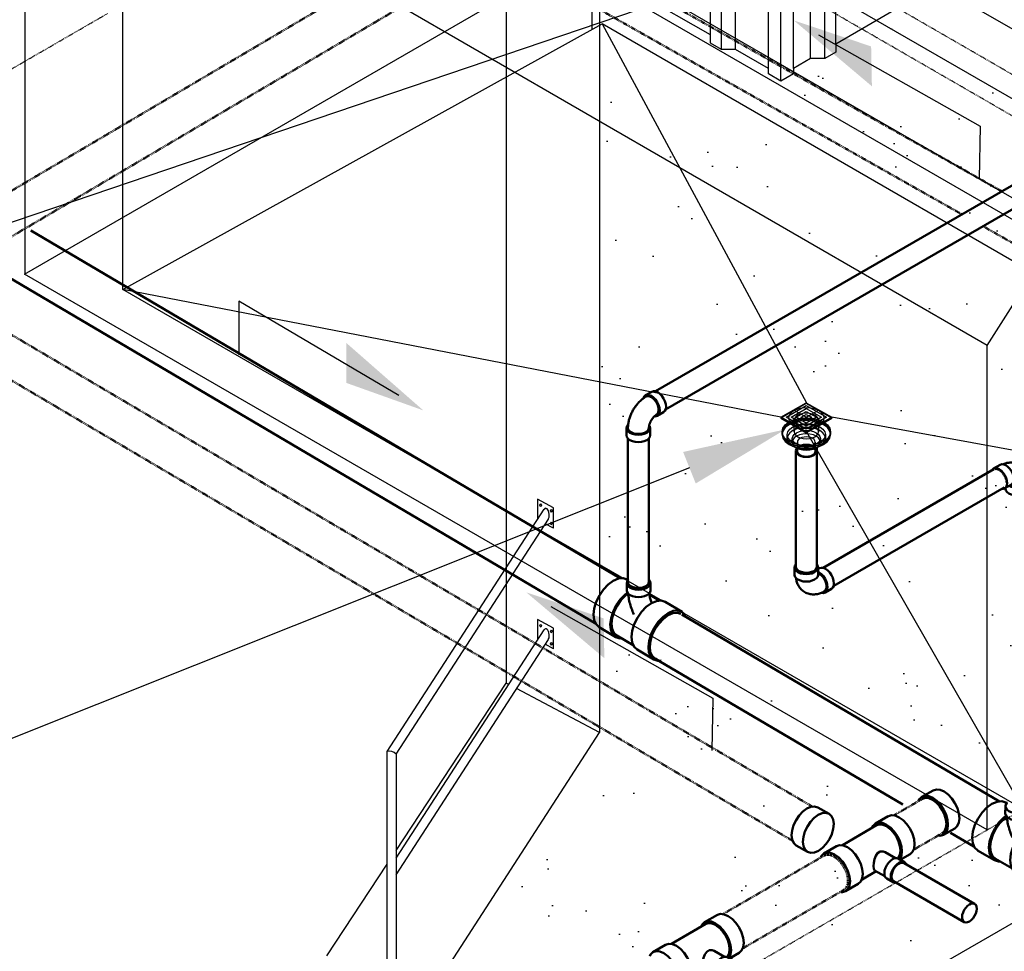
# Model space of a CAD drawing. Header units: inches. Extents: x -17970 to 20481, y 167 to 1796.
# Tile 13 of 29: x 1116 to 1281, y 743 to 899. Entities that reach past the tile are written whole.
import ezdxf
from ezdxf import colors
from ezdxf.entities.mleader import LeaderData, LeaderLine
from ezdxf.math import Vec2, Vec3

# ---------------------------------------------------------------- set-up
doc = ezdxf.new("R2010")
doc.units = ezdxf.units.IN
doc.header["$LTSCALE"] = 0.4
doc.header["$MEASUREMENT"] = 0
for name, pattern in [('Dash - 1_16_', [0.1875, 0.125, -0.0625]), ('Dot 1_32_', [0.03125, 0, -0.03125]), ('HIDDEN2', [0.1875, 0.125, -0.0625])]:
    doc.linetypes.add(name, pattern=pattern)
for name, color, linetype in [('G-ANNO-TTLB', 7, 'Continuous'), ('M-ANNO-HATCH', 8, 'Continuous'), ('M-DETL-LIGHT', 1, 'Continuous'), ('P-PIPE', 3, 'Continuous'), ('S-ANNO-DIMS', 1, 'Continuous')]:
    doc.layers.add(name, color=color, linetype=linetype)
doc.layers.add('M-SECT-PATT', color=9, linetype='Continuous', lineweight=18, true_color=0x808080)
doc.styles.add('Annotative', font='romans.shx', dxfattribs={"width": 0.8, "height": 0.125})

# ---------------------------------------------------------------- blocks, each defined once
blk = doc.blocks.new('Bend - PVC - Sch 40 - DWV_USACE - Standard-V17-DRAINAGE ISOMETRIC ALTERNATE - PLAN 1')
at = {"layer": 'P-PIPE', "color": 90, "lineweight": 50}
for p, q in [((823.52, 304.71), (822.46, 305.32)), ((820.48, 301.89), (821.54, 301.28)), ((822.72, 299.24), (822.72, 298.02)), ((826.68, 298.02), (826.68, 299.24))]:
    blk.add_line(p, q, dxfattribs=at)
for points in [[(820.48, 301.89, 0), (820.26, 302.1, 0), (820.12, 302.41, 0), (820.07, 302.8, 0), (820.12, 303.24, 0), (820.26, 303.71, 0), (820.48, 304.18, 0), (820.77, 304.6, 0), (821.11, 304.96, 0), (821.47, 305.22, 0)], [(821.47, 305.22, 0), (821.83, 305.38, 0), (822.17, 305.41, 0), (822.46, 305.32, 0)], [(823.52, 304.71, 0), (823.23, 304.8, 0), (822.89, 304.76, 0), (822.53, 304.61, 0)], [(822.53, 304.61, 0), (822.17, 304.34, 0), (821.83, 303.99, 0), (821.54, 303.56, 0), (821.32, 303.1, 0), (821.18, 302.63, 0), (821.13, 302.19, 0), (821.18, 301.79, 0), (821.32, 301.49, 0), (821.54, 301.28, 0)], [(822.53, 304.42, 0), (822.11, 304.09, 0), (821.74, 303.63, 0), (821.46, 303.09, 0), (821.31, 302.54, 0), (821.31, 302.04, 0), (821.46, 301.66, 0), (821.66, 301.48, 0)], [(823.41, 304.51, 0), (823.33, 304.55, 0), (822.95, 304.58, 0), (822.53, 304.42, 0)], [(823.41, 304.51, 0), (823.54, 304.43, 0), (823.68, 304.34, 0), (823.81, 304.25, 0), (823.94, 304.15, 0), (824.06, 304.05, 0), (824.19, 303.95, 0), (824.31, 303.84, 0), (824.42, 303.74, 0), (824.54, 303.62, 0), (824.65, 303.51, 0), (824.76, 303.39, 0), (824.87, 303.27, 0), (824.97, 303.14, 0), (825.07, 303.01, 0), (825.17, 302.88, 0), (825.26, 302.75, 0), (825.35, 302.62, 0), (825.44, 302.48, 0), (825.53, 302.34, 0), (825.61, 302.2, 0), (825.69, 302.06, 0), (825.76, 301.91, 0), (825.83, 301.77, 0), (825.9, 301.62, 0), (825.97, 301.47, 0), (826.03, 301.32, 0), (826.08, 301.17, 0), (826.14, 301.02, 0), (826.19, 300.86, 0), (826.23, 300.71, 0), (826.28, 300.55, 0), (826.31, 300.4, 0), (826.35, 300.24, 0), (826.37, 300.08, 0), (826.4, 299.92, 0), (826.42, 299.76, 0), (826.43, 299.61, 0), (826.44, 299.45, 0), (826.45, 299.28, 0), (826.45, 299.24, 0)], [(823.86, 304.24, 0), (823.74, 304.5, 0), (823.52, 304.71, 0)], [(821.66, 301.48, 0), (821.69, 301.46, 0), (821.73, 301.43, 0), (821.77, 301.4, 0), (821.81, 301.37, 0), (821.86, 301.34, 0), (821.9, 301.3, 0), (821.95, 301.26, 0), (822, 301.21, 0), (822.05, 301.16, 0), (822.1, 301.11, 0), (822.15, 301.06, 0), (822.2, 301, 0), (822.25, 300.94, 0), (822.29, 300.88, 0), (822.34, 300.82, 0), (822.39, 300.75, 0), (822.43, 300.68, 0), (822.48, 300.62, 0), (822.52, 300.55, 0), (822.56, 300.48, 0), (822.6, 300.4, 0), (822.64, 300.33, 0), (822.67, 300.26, 0), (822.71, 300.19, 0), (822.74, 300.11, 0), (822.77, 300.04, 0), (822.8, 299.97, 0), (822.82, 299.9, 0), (822.84, 299.83, 0), (822.87, 299.76, 0), (822.88, 299.69, 0), (822.9, 299.63, 0), (822.91, 299.56, 0), (822.92, 299.5, 0), (822.93, 299.45, 0), (822.94, 299.39, 0), (822.94, 299.34, 0), (822.95, 299.3, 0), (822.95, 299.25, 0), (822.95, 299.24, 0)], [(821.54, 301.28, 0), (821.83, 301.19, 0), (821.97, 301.2, 0)], [(822.87, 299.66, 0), (822.79, 299.54, 0), (822.72, 299.24, 0)], [(822.72, 299.24, 0), (822.79, 298.95, 0), (822.98, 298.67, 0), (823.3, 298.43, 0), (823.71, 298.25, 0), (824.18, 298.14, 0), (824.7, 298.1, 0), (825.21, 298.14, 0), (825.69, 298.25, 0), (826.1, 298.43, 0)], [(825.93, 298.53, 0), (825.44, 298.33, 0), (824.85, 298.24, 0), (824.24, 298.27, 0), (823.69, 298.41, 0), (823.26, 298.66, 0), (823.01, 298.98, 0), (822.95, 299.25, 0)], [(826.45, 299.24, 0), (826.44, 299.15, 0), (826.28, 298.81, 0), (825.93, 298.53, 0)], [(826.1, 298.43, 0), (826.41, 298.67, 0), (826.61, 298.95, 0), (826.68, 299.24, 0)], [(826.68, 299.24, 0), (826.61, 299.54, 0), (826.45, 299.76, 0)], [(826.1, 297.21, 0), (825.69, 297.03, 0), (825.21, 296.91, 0), (824.7, 296.87, 0), (824.18, 296.91, 0), (823.71, 297.03, 0), (823.3, 297.21, 0), (822.98, 297.45, 0), (822.79, 297.72, 0), (822.72, 298.02, 0)], [(826.68, 298.02, 0), (826.61, 297.72, 0), (826.41, 297.45, 0), (826.1, 297.21, 0)]]:
    blk.add_polyline3d(points, dxfattribs=at)
blk = doc.blocks.new('Tee Reducing Sanitary - PVC - Sch 40 - DWV - Standard-1119775-DRAINAGE ISOMETRIC ALTERNATE - PLAN 2')
at = {"layer": 'P-PIPE', "color": 90, "lineweight": 50}
for p, q in [((2240.76, -544.96), (2240.65, -545.02)), ((2236.88, -545.56), (2236.88, -546.79)), ((2240.84, -546.79), (2240.83, -545.56)), ((2236.97, -547.54), (2235.36, -548.49)), ((2234.4, -548.71), (2231.59, -550.36)), ((2242.65, -554.6), (2245.47, -552.95)), ((2239.77, -555.96), (2242.5, -554.35)), ((2236.3, -558.35), (2239.11, -556.69))]:
    blk.add_line(p, q, dxfattribs=at)
for points in [[(2237.16, -544.98, 0), (2237.14, -544.99, 0), (2236.94, -545.27, 0), (2236.88, -545.56, 0), (2236.94, -545.86, 0), (2237.14, -546.13, 0), (2237.46, -546.37, 0)], [(2237.46, -546.37, 0), (2237.87, -546.55, 0), (2238.34, -546.66, 0), (2238.86, -546.7, 0), (2239.37, -546.66, 0), (2239.84, -546.55, 0), (2240.25, -546.37, 0), (2240.57, -546.13, 0), (2240.77, -545.86, 0), (2240.83, -545.56, 0), (2240.77, -545.27, 0), (2240.57, -544.99, 0), (2240.48, -544.92, 0)], [(2240.77, -544.96, 0), (2241.44, -544.75, 0), (2242.23, -544.83, 0), (2243.08, -545.19, 0)], [(2243.08, -545.19, 0), (2243.93, -545.81, 0), (2244.72, -546.64, 0), (2245.41, -547.63, 0), (2245.93, -548.71, 0), (2246.27, -549.8, 0), (2246.39, -550.84, 0), (2246.29, -551.75, 0), (2245.97, -552.47, 0), (2245.46, -552.95, 0)], [(2237.46, -547.59, 0), (2237.14, -547.36, 0), (2236.94, -547.08, 0), (2236.88, -546.79, 0)], [(2240.84, -546.79, 0), (2240.77, -547.08, 0), (2240.57, -547.36, 0), (2240.26, -547.59, 0), (2239.85, -547.78, 0), (2239.37, -547.89, 0), (2238.86, -547.93, 0), (2238.34, -547.89, 0), (2237.87, -547.78, 0), (2237.46, -547.59, 0)], [(2234.41, -548.7, 0), (2235.09, -548.49, 0), (2235.87, -548.57, 0), (2236.72, -548.93, 0)], [(2237.08, -547.29, 0), (2237.07, -547.35, 0), (2237.05, -547.5, 0), (2237.02, -547.65, 0), (2236.99, -547.81, 0), (2236.95, -547.97, 0), (2236.91, -548.14, 0), (2236.86, -548.31, 0), (2236.81, -548.48, 0), (2236.75, -548.65, 0), (2236.68, -548.82, 0), (2236.68, -548.82, 0)], [(2240.58, -547.37, 0), (2240.57, -547.54, 0), (2240.54, -547.79, 0), (2240.5, -548.05, 0), (2240.46, -548.3, 0), (2240.41, -548.56, 0), (2240.35, -548.81, 0), (2240.28, -549.06, 0), (2240.21, -549.32, 0), (2240.13, -549.57, 0), (2240.04, -549.82, 0), (2239.95, -550.07, 0), (2239.85, -550.32, 0), (2239.75, -550.57, 0), (2239.64, -550.8, 0)], [(2240.63, -547.35, 0), (2241.06, -547.66, 0), (2241.81, -548.44, 0), (2242.45, -549.37, 0), (2242.94, -550.38, 0), (2243.26, -551.41, 0), (2243.37, -552.38, 0), (2243.27, -553.23, 0), (2242.97, -553.91, 0), (2242.49, -554.36, 0)], [(2241.83, -554.8, 0), (2241.97, -554.82, 0), (2242.64, -554.61, 0), (2243.16, -554.13, 0), (2243.48, -553.41, 0), (2243.58, -552.5, 0), (2243.46, -551.46, 0), (2243.12, -550.36, 0), (2242.59, -549.28, 0), (2241.91, -548.29, 0), (2241.11, -547.46, 0), (2240.72, -547.18, 0)], [(2233.91, -550.59, 0), (2233.06, -550.23, 0), (2232.27, -550.15, 0), (2231.6, -550.36, 0), (2231.09, -550.84, 0), (2231.02, -551, 0)], [(2236.72, -548.93, 0), (2237.57, -549.55, 0), (2238.36, -550.38, 0), (2239.05, -551.37, 0), (2239.58, -552.45, 0), (2239.91, -553.55, 0), (2240.03, -554.59, 0), (2239.93, -555.5, 0), (2239.61, -556.22, 0), (2239.11, -556.69, 0)], [(2235.1, -558.51, 0), (2235.61, -558.56, 0), (2236.29, -558.36, 0), (2236.8, -557.88, 0), (2237.12, -557.16, 0), (2237.22, -556.25, 0), (2237.1, -555.21, 0), (2236.76, -554.11, 0), (2236.23, -553.03, 0), (2235.55, -552.04, 0), (2234.76, -551.21, 0), (2233.91, -550.59, 0)]]:
    blk.add_polyline3d(points, dxfattribs=at)
blk = doc.blocks.new('Plumbing_Joints_Spears_DWV_Tee_Reducing_Vent-Tee - P442-V27-DRAINAGE ISOMETRIC')
at = {"layer": 'P-PIPE', "color": 90, "lineweight": 50}
for p, q in [((2302.18, -613.9), (2300.05, -612.67)), ((2307.73, -617.49), (2302.01, -614.18)), ((2310.84, -618.9), (2308.72, -617.68)), ((2296.41, -618.99), (2298.05, -619.94)), ((2300.58, -618.69), (2298.87, -619.67)), ((2298.38, -619.75), (2297.32, -620.36)), ((2300.6, -622.71), (2302.33, -621.72)), ((2302.06, -621.87), (2304.42, -623.23)), ((2299.24, -623.7), (2300.3, -623.09)), ((2305.08, -623.99), (2307.2, -625.22))]:
    blk.add_line(p, q, dxfattribs=at)
for points in [[(2295.65, -617.32, 0), (2295.74, -616.5, 0), (2296, -615.63, 0), (2296.41, -614.78, 0), (2296.94, -614, 0), (2297.56, -613.34, 0), (2298.23, -612.85, 0), (2298.9, -612.57, 0), (2299.52, -612.51, 0), (2300.04, -612.67, 0)], [(2302.72, -614.56, 0), (2302.59, -614.28, 0), (2302.18, -613.9, 0), (2301.64, -613.73, 0), (2301.02, -613.79, 0), (2300.35, -614.08, 0), (2299.68, -614.56, 0), (2299.06, -615.22, 0), (2298.53, -616, 0), (2298.12, -616.86, 0), (2297.86, -617.72, 0), (2297.77, -618.54, 0)], [(2298.01, -618.41, 0), (2298.09, -617.66, 0), (2298.32, -616.87, 0), (2298.69, -616.1, 0), (2299.18, -615.39, 0), (2299.75, -614.79, 0), (2300.35, -614.35, 0), (2300.96, -614.09, 0), (2301.52, -614.03, 0), (2302.01, -614.18, 0)], [(2296.41, -618.99, 0), (2296, -618.61, 0), (2295.74, -618.04, 0), (2295.65, -617.32, 0)], [(2304.32, -622.32, 0), (2304.41, -621.5, 0), (2304.67, -620.64, 0), (2305.08, -619.78, 0), (2305.61, -619, 0), (2306.23, -618.35, 0), (2306.9, -617.86, 0), (2307.57, -617.57, 0), (2308.19, -617.51, 0), (2308.72, -617.68, 0)], [(2297.77, -618.54, 0), (2297.86, -619.26, 0), (2298.14, -619.89, 0)], [(2298.41, -619.74, 0), (2298.32, -619.58, 0), (2298.09, -619.06, 0), (2298.01, -618.41, 0)], [(2300.58, -618.69, 0), (2300.92, -618.56, 0), (2301.4, -618.57, 0), (2301.84, -618.82, 0), (2302.16, -619.27, 0), (2302.37, -619.84, 0), (2302.48, -620.45, 0), (2302.52, -621.01, 0)], [(2311.37, -619.54, 0), (2311.25, -619.28, 0), (2310.84, -618.9, 0), (2310.31, -618.74, 0), (2309.69, -618.8, 0), (2309.02, -619.08, 0), (2308.35, -619.57, 0), (2307.73, -620.23, 0), (2307.2, -621.01, 0), (2306.79, -621.86, 0), (2306.53, -622.73, 0), (2306.44, -623.55, 0)], [(2299.64, -622.82, 0), (2299.6, -622.38, 0), (2299.46, -621.93, 0), (2299.24, -621.48, 0), (2298.96, -621.06, 0), (2298.63, -620.72, 0), (2298.28, -620.46, 0), (2297.93, -620.31, 0), (2297.6, -620.28, 0), (2297.32, -620.36, 0), (2297.1, -620.57, 0), (2297.02, -620.74, 0)], [(2298.38, -619.75, 0), (2298.66, -619.67, 0), (2298.99, -619.7, 0), (2299.34, -619.85, 0), (2299.69, -620.1, 0), (2300.02, -620.45, 0), (2300.3, -620.86, 0), (2300.52, -621.31, 0), (2300.66, -621.77, 0), (2300.7, -622.21, 0)], [(2300.7, -622.21, 0), (2300.66, -622.59, 0), (2300.52, -622.89, 0), (2300.3, -623.09, 0)], [(2302.52, -621.01, 0), (2302.48, -621.44, 0), (2302.37, -621.69, 0), (2302.33, -621.72, 0)], [(2305.08, -623.99, 0), (2304.67, -623.61, 0), (2304.41, -623.04, 0), (2304.32, -622.32, 0)], [(2298.72, -623.76, 0), (2298.96, -623.79, 0), (2299.24, -623.7, 0), (2299.46, -623.5, 0), (2299.6, -623.2, 0), (2299.64, -622.82, 0)], [(2306.44, -623.55, 0), (2306.53, -624.27, 0), (2306.79, -624.84, 0), (2307.2, -625.22, 0), (2307.73, -625.38, 0), (2307.98, -625.36, 0)]]:
    blk.add_polyline3d(points, dxfattribs=at)
blk = doc.blocks.new('FloorDrain_Rect_USACE - 6_x6_ Strainer - 3_ Drain-1078163-DRAINAGE ISOMETRIC ALTERNATE - PLAN 2')
at = {"layer": 'P-PIPE', "color": 90}
for p, q in [((2303.25, -538.02), (2299, -540.47)), ((2303.25, -538.51), (2299.85, -540.47)), ((2301.13, -539.41), (2303.25, -538.18)), ((2307.49, -540.47), (2303.25, -538.02)), ((2303.25, -538.18), (2303.25, -538.02)), ((2303.25, -538.18), (2305.37, -539.41)), ((2306.64, -540.47), (2303.25, -538.51)), ((2299, -540.63), (2301.13, -539.41)), ((2303.25, -539), (2300.7, -540.47)), ((2305.37, -539.24), (2301.13, -541.69)), ((2305.37, -541.69), (2301.13, -539.24)), ((2303.25, -539.49), (2301.55, -540.47)), ((2303.25, -539.98), (2302.4, -540.47)), ((2305.79, -540.47), (2303.25, -539)), ((2304.94, -540.47), (2303.25, -539.49)), ((2304.1, -540.47), (2303.25, -539.98)), ((2305.37, -539.41), (2307.49, -540.63)), ((2299, -540.47), (2303.25, -542.92)), ((2299, -540.47), (2299, -540.63)), ((2301.13, -541.86), (2299, -540.63)), ((2299.85, -540.47), (2303.25, -542.43)), ((2300.7, -540.47), (2303.25, -541.94)), ((2303.25, -543.08), (2301.13, -541.86)), ((2301.22, -540.96), (2301.22, -542.88)), ((2301.55, -540.47), (2303.25, -541.45)), ((2302.4, -540.47), (2303.25, -540.96)), ((2303.25, -540.96), (2304.1, -540.47)), ((2303.25, -541.45), (2304.94, -540.47)), ((2303.25, -541.94), (2305.79, -540.47)), ((2303.25, -542.43), (2306.64, -540.47)), ((2303.25, -542.92), (2307.49, -540.47)), ((2305.37, -541.86), (2303.25, -543.08)), ((2305.28, -542.88), (2305.28, -540.96)), ((2307.49, -540.63), (2305.37, -541.86)), ((2307.49, -540.47), (2307.49, -540.63)), ((2299.18, -542.88), (2299.18, -543.12)), ((2299.18, -543.12), (2299.18, -543.37)), ((2300.04, -543.37), (2300.04, -544.01)), ((2303.25, -542.92), (2303.25, -543.08)), ((2306.46, -544.01), (2306.46, -543.37)), ((2307.31, -543.12), (2307.31, -542.88)), ((2307.31, -543.37), (2307.31, -543.12)), ((2300.89, -544.01), (2300.89, -544.6)), ((2301.75, -544.6), (2301.75, -546.08)), ((2304.75, -546.08), (2304.75, -544.6)), ((2305.6, -544.6), (2305.6, -544.01))]:
    blk.add_line(p, q, dxfattribs=at)
for points in [[(2301.13, -541.86, 0), (2300.65, -541.5, 0), (2300.35, -541.08, 0), (2300.25, -540.63, 0), (2300.35, -540.18, 0), (2300.65, -539.77, 0), (2301.13, -539.41, 0)], [(2301.13, -539.41, 0), (2301.75, -539.13, 0), (2302.47, -538.96, 0), (2303.25, -538.9, 0), (2304.02, -538.96, 0), (2304.75, -539.13, 0), (2305.37, -539.41, 0)], [(2304.68, -541.79, 0), (2304.26, -541.97, 0), (2303.77, -542.09, 0), (2303.25, -542.13, 0), (2302.72, -542.09, 0), (2302.23, -541.97, 0), (2301.81, -541.79, 0), (2301.49, -541.54, 0), (2301.29, -541.26, 0), (2301.22, -540.96, 0), (2301.29, -540.65, 0), (2301.49, -540.37, 0), (2301.81, -540.13, 0)], [(2301.81, -540.13, 0), (2302.23, -539.94, 0), (2302.72, -539.83, 0), (2303.25, -539.79, 0), (2303.77, -539.83, 0), (2304.26, -539.94, 0), (2304.68, -540.13, 0), (2305.01, -540.37, 0), (2305.21, -540.65, 0), (2305.28, -540.96, 0), (2305.21, -541.26, 0), (2305.01, -541.54, 0), (2304.68, -541.79, 0)], [(2305.37, -539.41, 0), (2305.85, -539.77, 0), (2306.14, -540.18, 0), (2306.25, -540.63, 0), (2306.14, -541.08, 0), (2305.85, -541.5, 0), (2305.37, -541.86, 0)], [(2300.37, -541.22, 0), (2299.73, -541.7, 0), (2299.32, -542.27, 0), (2299.18, -542.88, 0), (2299.32, -543.48, 0), (2299.73, -544.05, 0), (2300.37, -544.54, 0), (2301.22, -544.91, 0), (2302.2, -545.14, 0), (2303.25, -545.22, 0), (2304.3, -545.14, 0), (2305.28, -544.91, 0), (2306.12, -544.54, 0)], [(2306.12, -544.78, 0), (2305.28, -545.15, 0), (2304.3, -545.39, 0), (2303.25, -545.47, 0), (2302.2, -545.39, 0), (2301.22, -545.15, 0), (2300.37, -544.78, 0), (2299.73, -544.29, 0), (2299.32, -543.73, 0), (2299.18, -543.12, 0), (2299.32, -542.51, 0), (2299.73, -541.95, 0), (2300.37, -541.46, 0)], [(2300.37, -541.46, 0), (2299.73, -541.95, 0), (2299.32, -542.51, 0), (2299.18, -543.12, 0), (2299.32, -543.73, 0), (2299.73, -544.29, 0), (2300.37, -544.78, 0), (2301.22, -545.15, 0), (2302.2, -545.39, 0), (2303.25, -545.47, 0), (2304.3, -545.39, 0), (2305.28, -545.15, 0), (2306.12, -544.78, 0)], [(2306.12, -545.03, 0), (2305.28, -545.4, 0), (2304.3, -545.63, 0), (2303.25, -545.71, 0), (2302.2, -545.63, 0), (2301.22, -545.4, 0), (2300.37, -545.03, 0), (2299.73, -544.54, 0), (2299.32, -543.97, 0), (2299.18, -543.37, 0), (2299.32, -542.76, 0), (2299.73, -542.19, 0), (2300.37, -541.71, 0)], [(2306.12, -544.54, 0), (2306.77, -544.05, 0), (2307.17, -543.48, 0), (2307.31, -542.88, 0), (2307.17, -542.27, 0), (2306.77, -541.7, 0), (2306.12, -541.22, 0), (2305.28, -540.85, 0), (2304.3, -540.61, 0), (2303.25, -540.53, 0), (2302.2, -540.61, 0), (2301.22, -540.85, 0), (2300.37, -541.22, 0)], [(2300.37, -541.46, 0), (2301.22, -541.09, 0), (2302.2, -540.86, 0), (2303.25, -540.78, 0), (2304.3, -540.86, 0), (2305.28, -541.09, 0), (2306.12, -541.46, 0), (2306.77, -541.95, 0), (2307.17, -542.51, 0), (2307.31, -543.12, 0), (2307.17, -543.73, 0), (2306.77, -544.29, 0), (2306.12, -544.78, 0)], [(2306.12, -544.78, 0), (2306.77, -544.29, 0), (2307.17, -543.73, 0), (2307.31, -543.12, 0), (2307.17, -542.51, 0), (2306.77, -541.95, 0), (2306.12, -541.46, 0), (2305.28, -541.09, 0), (2304.3, -540.86, 0), (2303.25, -540.78, 0), (2302.2, -540.86, 0), (2301.22, -541.09, 0), (2300.37, -541.46, 0)], [(2300.37, -541.71, 0), (2301.22, -541.34, 0), (2302.2, -541.1, 0), (2303.25, -541.02, 0), (2304.3, -541.1, 0), (2305.28, -541.34, 0), (2306.12, -541.71, 0), (2306.77, -542.19, 0), (2307.17, -542.76, 0), (2307.31, -543.37, 0), (2307.17, -543.97, 0), (2306.77, -544.54, 0), (2306.12, -545.03, 0)], [(2305.52, -544.68, 0), (2306.03, -544.29, 0), (2306.35, -543.85, 0), (2306.46, -543.37, 0), (2306.35, -542.89, 0), (2306.03, -542.44, 0), (2305.52, -542.06, 0), (2304.85, -541.76, 0), (2304.08, -541.58, 0), (2303.25, -541.51, 0), (2302.42, -541.58, 0), (2301.64, -541.76, 0), (2300.98, -542.06, 0)], [(2305.37, -541.86, 0), (2304.75, -542.13, 0), (2304.02, -542.3, 0), (2303.25, -542.36, 0), (2302.47, -542.3, 0), (2301.75, -542.13, 0), (2301.13, -541.86, 0)], [(2301.81, -542.05, 0), (2302.23, -541.86, 0), (2302.72, -541.74, 0), (2303.25, -541.7, 0), (2303.77, -541.74, 0), (2304.26, -541.86, 0), (2304.68, -542.05, 0), (2305.01, -542.29, 0), (2305.21, -542.57, 0), (2305.28, -542.88, 0), (2305.21, -543.18, 0), (2305.01, -543.46, 0), (2304.68, -543.71, 0)], [(2300.98, -542.06, 0), (2300.47, -542.44, 0), (2300.15, -542.89, 0), (2300.04, -543.37, 0), (2300.15, -543.85, 0), (2300.47, -544.29, 0), (2300.98, -544.68, 0), (2301.64, -544.97, 0), (2302.42, -545.16, 0), (2303.25, -545.22, 0), (2304.08, -545.16, 0), (2304.85, -544.97, 0), (2305.52, -544.68, 0)], [(2305.52, -545.32, 0), (2304.85, -545.61, 0), (2304.08, -545.8, 0), (2303.25, -545.86, 0), (2302.42, -545.8, 0), (2301.64, -545.61, 0), (2300.98, -545.32, 0), (2300.47, -544.94, 0), (2300.15, -544.49, 0), (2300.04, -544.01, 0), (2300.15, -543.53, 0), (2300.47, -543.08, 0), (2300.98, -542.7, 0)], [(2301.58, -543.05, 0), (2301.21, -543.33, 0), (2300.97, -543.66, 0), (2300.89, -544.01, 0), (2300.97, -544.36, 0), (2301.21, -544.69, 0), (2301.58, -544.97, 0), (2302.07, -545.19, 0), (2302.64, -545.32, 0), (2303.25, -545.37, 0), (2303.86, -545.32, 0), (2304.42, -545.19, 0), (2304.91, -544.97, 0)], [(2300.98, -542.7, 0), (2301.64, -542.41, 0), (2302.42, -542.22, 0), (2303.25, -542.16, 0), (2304.08, -542.22, 0), (2304.85, -542.41, 0), (2305.52, -542.7, 0), (2306.03, -543.08, 0), (2306.35, -543.53, 0), (2306.46, -544.01, 0), (2306.35, -544.49, 0), (2306.03, -544.94, 0), (2305.52, -545.32, 0)], [(2304.68, -543.71, 0), (2304.26, -543.89, 0), (2303.77, -544.01, 0), (2303.25, -544.05, 0), (2302.72, -544.01, 0), (2302.23, -543.89, 0), (2301.81, -543.71, 0), (2301.49, -543.46, 0), (2301.29, -543.18, 0), (2301.22, -542.88, 0), (2301.29, -542.57, 0), (2301.49, -542.29, 0), (2301.81, -542.05, 0)], [(2304.91, -544.97, 0), (2305.29, -544.69, 0), (2305.52, -544.36, 0), (2305.6, -544.01, 0), (2305.52, -543.66, 0), (2305.29, -543.33, 0), (2304.91, -543.05, 0), (2304.42, -542.83, 0), (2303.86, -542.7, 0), (2303.25, -542.65, 0), (2302.64, -542.7, 0), (2302.07, -542.83, 0), (2301.58, -543.05, 0)], [(2301.58, -543.64, 0), (2302.07, -543.42, 0), (2302.64, -543.29, 0), (2303.25, -543.24, 0), (2303.86, -543.29, 0), (2304.42, -543.42, 0), (2304.91, -543.64, 0), (2305.29, -543.92, 0), (2305.52, -544.25, 0), (2305.6, -544.6, 0), (2305.52, -544.95, 0), (2305.29, -545.28, 0), (2304.91, -545.56, 0)], [(2304.91, -545.56, 0), (2304.42, -545.78, 0), (2303.86, -545.91, 0), (2303.25, -545.96, 0), (2302.64, -545.91, 0), (2302.07, -545.78, 0), (2301.58, -545.56, 0), (2301.21, -545.28, 0), (2300.97, -544.95, 0), (2300.89, -544.6, 0), (2300.97, -544.25, 0), (2301.21, -543.92, 0), (2301.58, -543.64, 0)], [(2304.31, -545.21, 0), (2304, -545.35, 0), (2303.64, -545.44, 0), (2303.25, -545.47, 0), (2302.86, -545.44, 0), (2302.5, -545.35, 0), (2302.19, -545.21, 0), (2301.95, -545.03, 0), (2301.8, -544.83, 0), (2301.75, -544.6, 0), (2301.8, -544.38, 0), (2301.95, -544.17, 0), (2302.19, -543.99, 0)], [(2302.19, -543.99, 0), (2302.5, -543.85, 0), (2302.86, -543.77, 0), (2303.25, -543.74, 0), (2303.64, -543.77, 0), (2304, -543.85, 0), (2304.31, -543.99, 0), (2304.55, -544.17, 0), (2304.7, -544.38, 0), (2304.75, -544.6, 0), (2304.7, -544.83, 0), (2304.55, -545.03, 0), (2304.31, -545.21, 0)], [(2302.19, -545.47, 0), (2302.5, -545.33, 0), (2302.86, -545.24, 0), (2303.25, -545.22, 0), (2303.64, -545.24, 0), (2304, -545.33, 0), (2304.31, -545.47, 0), (2304.55, -545.65, 0), (2304.7, -545.86, 0), (2304.75, -546.08, 0), (2304.7, -546.31, 0), (2304.55, -546.51, 0), (2304.31, -546.69, 0)], [(2304.31, -546.69, 0), (2304, -546.83, 0), (2303.64, -546.92, 0), (2303.25, -546.95, 0), (2302.86, -546.92, 0), (2302.5, -546.83, 0), (2302.19, -546.69, 0), (2301.95, -546.51, 0), (2301.8, -546.31, 0), (2301.75, -546.08, 0), (2301.8, -545.86, 0), (2301.95, -545.65, 0), (2302.19, -545.47, 0)]]:
    blk.add_polyline3d(points, dxfattribs=at)
blk = doc.blocks.new('Bend - PVC - Sch 40 - DWV_USACE - Standard-V19-DRAINAGE ISOMETRIC')
at = {"layer": 'P-PIPE', "color": 90, "lineweight": 50}
for p, q in [((892.6, 266.41), (892.36, 266.55)), ((892.62, 266.7), (892.62, 265.48)), ((896.58, 265.47), (896.58, 266.7)), ((890.38, 263.12), (891.44, 262.51))]:
    blk.add_line(p, q, dxfattribs=at)
for points in [[(892.83, 267.2, 0), (892.69, 267, 0), (892.62, 266.7, 0), (892.69, 266.41, 0), (892.88, 266.13, 0), (893.2, 265.9, 0), (893.61, 265.71, 0), (894.09, 265.6, 0), (894.6, 265.56, 0), (895.11, 265.6, 0), (895.59, 265.71, 0), (896, 265.89, 0)], [(896, 265.89, 0), (896.31, 266.13, 0), (896.51, 266.41, 0), (896.58, 266.7, 0), (896.51, 267, 0), (896.37, 267.19, 0)], [(890.38, 263.12, 0), (890.15, 263.33, 0), (890.01, 263.64, 0), (889.97, 264.03, 0), (890.02, 264.48, 0), (890.16, 264.95, 0), (890.38, 265.41, 0), (890.67, 265.83, 0), (891.01, 266.19, 0), (891.37, 266.45, 0)], [(892.43, 265.84, 0), (892.07, 265.58, 0), (891.73, 265.22, 0), (891.44, 264.8, 0), (891.22, 264.33, 0), (891.08, 263.86, 0), (891.03, 263.42, 0), (891.08, 263.03, 0), (891.21, 262.72, 0), (891.44, 262.51, 0), (891.73, 262.42, 0), (892.06, 262.45, 0), (892.07, 262.46, 0)], [(891.55, 262.71, 0), (891.36, 262.89, 0), (891.21, 263.27, 0), (891.21, 263.77, 0), (891.36, 264.32, 0), (891.63, 264.86, 0), (892.01, 265.32, 0), (892.58, 265.73, 0)], [(891.37, 266.45, 0), (891.73, 266.61, 0), (892.07, 266.64, 0), (892.36, 266.55, 0)], [(892.6, 265.91, 0), (892.43, 265.84, 0)], [(896, 264.67, 0), (895.59, 264.49, 0), (895.11, 264.37, 0), (894.6, 264.34, 0), (894.08, 264.37, 0), (893.61, 264.49, 0), (893.2, 264.67, 0), (892.88, 264.91, 0), (892.68, 265.18, 0), (892.62, 265.48, 0), (892.62, 265.48, 0)], [(896.58, 265.47, 0), (896.51, 265.18, 0), (896.31, 264.9, 0), (896, 264.67, 0)], [(894.83, 262.56, 0), (895, 262.66, 0), (895.15, 262.77, 0), (895.3, 262.89, 0), (895.43, 263.02, 0), (895.56, 263.16, 0), (895.68, 263.3, 0), (895.78, 263.45, 0), (895.88, 263.6, 0), (895.96, 263.76, 0), (896.04, 263.92, 0), (896.1, 264.08, 0), (896.16, 264.24, 0), (896.21, 264.4, 0), (896.25, 264.56, 0), (896.28, 264.72, 0), (896.31, 264.89, 0), (896.31, 264.9, 0)], [(894.83, 262.56, 0), (894.66, 262.47, 0), (894.49, 262.39, 0), (894.31, 262.32, 0), (894.13, 262.27, 0), (893.95, 262.23, 0), (893.76, 262.2, 0), (893.58, 262.18, 0), (893.4, 262.18, 0), (893.22, 262.18, 0), (893.05, 262.2, 0), (892.88, 262.22, 0), (892.71, 262.25, 0), (892.55, 262.29, 0), (892.39, 262.34, 0), (892.23, 262.39, 0), (892.08, 262.45, 0), (891.93, 262.51, 0), (891.78, 262.58, 0), (891.64, 262.66, 0), (891.55, 262.71, 0)]]:
    blk.add_polyline3d(points, dxfattribs=at)
blk = doc.blocks.new('Bend - PVC - Sch 40 - DWV_USACE - Standard-1148485-DRAINAGE ISOMETRIC')
at = {"layer": 'P-PIPE', "color": 90, "lineweight": 50}
for p, q in [((954.17, 389.69), (952.05, 390.91)), ((943.11, 385.74), (943.11, 383.29)), ((948.45, 384.66), (950.57, 383.44)), ((950.32, 383.29), (950.32, 383.58))]:
    blk.add_line(p, q, dxfattribs=at)
for points in [[(946.09, 390.9, 0), (945.8, 390.72, 0), (945.52, 390.51, 0), (945.26, 390.3, 0), (945.02, 390.06, 0), (944.79, 389.81, 0), (944.58, 389.56, 0), (944.4, 389.29, 0), (944.23, 389.02, 0), (944.08, 388.74, 0), (943.94, 388.46, 0), (943.83, 388.18, 0), (943.73, 387.89, 0), (943.64, 387.61, 0), (943.57, 387.33, 0), (943.51, 387.04, 0), (943.47, 386.76, 0), (943.44, 386.48, 0), (943.42, 386.2, 0), (943.4, 385.92, 0), (943.4, 385.74, 0)], [(946.09, 390.9, 0), (946.4, 391.06, 0), (946.71, 391.2, 0), (947.03, 391.32, 0), (947.36, 391.41, 0), (947.69, 391.49, 0), (948.01, 391.54, 0), (948.34, 391.57, 0), (948.66, 391.58, 0), (948.97, 391.57, 0), (949.28, 391.54, 0), (949.58, 391.5, 0), (949.88, 391.45, 0), (950.17, 391.38, 0), (950.45, 391.3, 0), (950.73, 391.2, 0), (950.99, 391.1, 0), (951.13, 391.04, 0)], [(948.45, 384.66, 0), (948.45, 384.66, 0), (948.04, 385.04, 0), (947.79, 385.6, 0), (947.7, 386.31, 0), (947.79, 387.13, 0), (948.04, 387.98, 0), (948.45, 388.83, 0), (948.97, 389.6, 0), (949.59, 390.25, 0), (950.25, 390.73, 0)], [(950.25, 390.73, 0), (950.91, 391.01, 0), (951.52, 391.07, 0), (952.05, 390.91, 0), (952.05, 390.91, 0)], [(954.67, 389.1, 0), (954.58, 389.31, 0), (954.17, 389.68, 0), (953.64, 389.85, 0), (953.03, 389.79, 0), (952.37, 389.51, 0)], [(952.37, 389.51, 0), (951.71, 389.03, 0), (951.09, 388.38, 0), (950.57, 387.6, 0), (950.16, 386.76, 0), (949.91, 385.9, 0), (949.82, 385.09, 0), (949.91, 384.38, 0), (950.17, 383.82, 0), (950.57, 383.44, 0), (951.1, 383.28, 0), (951.32, 383.3, 0)], [(943.44, 386.56, 0), (943.23, 386.28, 0), (943.11, 385.74, 0), (943.23, 385.2, 0), (943.59, 384.7, 0), (944.17, 384.27, 0), (944.91, 383.94, 0), (945.78, 383.73, 0), (946.71, 383.66, 0), (947.65, 383.73, 0), (948.52, 383.94, 0), (949.14, 384.21, 0)], [(943.41, 385.77, 0), (943.43, 385.47, 0), (943.57, 385.13, 0), (943.82, 384.81, 0), (944.17, 384.52, 0), (944.6, 384.27, 0), (945.1, 384.07, 0), (945.66, 383.93, 0), (946.26, 383.84, 0), (946.87, 383.83, 0), (947.47, 383.88, 0), (948.05, 383.99, 0), (948.59, 384.16, 0), (948.93, 384.33, 0)], [(949.26, 381.82, 0), (948.52, 381.49, 0), (947.65, 381.28, 0), (946.71, 381.21, 0), (945.78, 381.28, 0), (944.91, 381.49, 0), (944.17, 381.82, 0), (943.59, 382.25, 0), (943.23, 382.75, 0), (943.11, 383.27, 0)], [(950.32, 383.29, 0), (950.2, 382.75, 0), (949.84, 382.25, 0), (949.26, 381.82, 0)]]:
    blk.add_polyline3d(points, dxfattribs=at)
blk = doc.blocks.new('ALTERNATE ISOMETRIC')
at = {"layer": 'M-SECT-PATT', "lineweight": -3}
h = blk.add_hatch(dxfattribs=at)
h.set_pattern_fill('AR-SAND', color=256, scale=12)
h.paths.add_polyline_path([(1159.3, 676.71), (1159.3, 719.44), (1183.3, 733.29), (1213.3, 779.63), (1213.3, 907.04), (1215.9, 905.54), (1215.9, 904.18), (1217.75, 903.11), (1220.11, 903.11), (1231.85, 896.33), (1231.85, 894.97), (1233.71, 893.9), (1236.06, 893.9), (1241.58, 890.71), (1241.58, 889.83), (1243.66, 888.62), (1245.74, 889.83), (1245.74, 890.71), (1248.63, 892.38), (1250.98, 892.38), (1252.84, 893.45), (1252.84, 894.81), (1264.58, 901.59), (1266.94, 901.59), (1268.79, 902.66), (1268.79, 904.02), (1280.54, 910.8), (1282.89, 910.8), (1284.74, 911.87), (1284.74, 913.23), (1296.49, 920.01), (1298.84, 920.01), (1300.7, 921.08), (1300.7, 922.44), (1312.44, 929.22), (1314.8, 929.22), (1316.65, 930.29), (1316.65, 931.65), (1328.4, 938.43), (1330.75, 938.43), (1332.61, 939.5), (1332.61, 940.86), (1344.35, 947.64), (1346.7, 947.64), (1348.56, 948.71), (1348.56, 950.07), (1360.3, 956.86), (1362.66, 956.86), (1364.51, 957.93), (1364.51, 959.28), (1376.26, 966.07), (1378.61, 966.07), (1380.47, 967.14), (1380.47, 968.5), (1392.21, 975.28), (1394.57, 975.28), (1396.42, 976.35), (1396.42, 977.71), (1407.9, 984.33), (1407.9, 817.24), (1404.9, 815.51), (1402.3, 817.01), (1319.76, 769.36), (1319.76, 853.36), (1299.76, 841.81), (1299.76, 757.81)])
at = {"layer": 'S-ANNO-DIMS', "lineweight": -3}
h = blk.add_hatch(color=256, dxfattribs=at)
h.dxf.hatch_style = 1
h.paths.add_polyline_path([(1245.82, 898.77), (1258.88, 887.75), (1258.75, 894.42)])
h = blk.add_hatch(color=256, dxfattribs=at)
h.dxf.hatch_style = 1
h.paths.add_polyline_path([(1183.83, 833.53), (1170.98, 844.79), (1170.98, 838.12)])
h = blk.add_hatch(color=256, dxfattribs=at)
h.dxf.hatch_style = 1
h.paths.add_polyline_path([(1201.06, 803.09), (1214.12, 792.07), (1214, 798.74)])
at = {"layer": 'M-ANNO-HATCH'}
for p, q in [((1231.85, 896.33), (1231.85, 980.72)), ((1233.71, 893.9), (1233.71, 979.56)), ((1236.06, 893.9), (1236.06, 978.09)), ((1252.84, 894.81), (1252.84, 976.9)), ((1248.63, 892.38), (1248.63, 975.71)), ((1250.98, 892.38), (1250.98, 975.83)), ((1241.58, 890.77), (1241.58, 974.64)), ((1245.74, 890.71), (1245.74, 973.76))]:
    blk.add_line(p, q, dxfattribs=at)
at = {"layer": 'M-DETL-LIGHT'}
blk.add_line((553.94, 1317.89), (1371.79, 845.7), dxfattribs=at)
at = {"layer": 'M-SECT-PATT', "linetype": 'HIDDEN2', "lineweight": -3}
for p, q in [((1368.93, 839.74), (537.54, 1319.74)), ((1362.93, 836.28), (1136.78, 966.85)), ((1027.19, 839.98), (1131.04, 899.94)), ((1143.71, 685.71), (1370.32, 816.55))]:
    blk.add_line(p, q, dxfattribs=at)
at = {"layer": 'M-SECT-PATT', "lineweight": -3}
for p, q in [((1197.71, 1032.93), (1197.71, 787.92)), ((1213.3, 1023.93), (1213.3, 779.63)), ((1212.05, 1000.29), (1212.05, 897.24)), ((1243.66, 888.62), (1243.66, 973.29)), ((1298.41, 876.38), (1137.49, 969.29)), ((1284.17, 868.01), (1133.55, 954.97)), ((1278.17, 844.39), (1117.31, 937.39)), ((1117.16, 936.86), (1117.16, 856.35)), ((1117.11, 856.33), (1207.66, 908.61)), ((1347.93, 827.62), (1207.66, 908.61)), ((1133.55, 853.77), (1213.73, 898.17)), ((1362.71, 812.15), (1213.73, 898.17)), ((1213.73, 898.17), (1247.92, 834.82)), ((1278.17, 844.39), (1298.26, 876.14)), ((1278.17, 763.34), (1117.11, 856.33)), ((1243.67, 832.37), (1133.55, 853.77)), ((1278.17, 763.34), (1278.17, 844.39)), ((1362.71, 812.15), (1252.16, 832.37)), ((1247.92, 829.92), (1284.17, 766.81)), ((1205.64, 817.25), (1202.96, 818.67)), ((1202.96, 818.67), (1202.96, 815.33)), ((1205.64, 813.82), (1205.64, 817.25)), ((1177.78, 776.45), (1204.03, 816.99)), ((1179.28, 776), (1204.75, 815.34)), ((1205.64, 813.82), (1204.24, 814.56)), ((1159.3, 676.71), (1384.3, 806.62)), ((1205.64, 797.09), (1202.96, 798.52)), ((1202.96, 798.52), (1202.96, 795.17)), ((1179.28, 758.61), (1204.03, 796.83)), ((1205.64, 793.66), (1205.64, 797.09)), ((1179.28, 755.85), (1204.75, 795.18)), ((1205.64, 793.66), (1204.24, 794.4)), ((1179.28, 759.88), (1197.71, 787.92)), ((1198.12, 787.7), (1197.71, 787.92)), ((1213.3, 779.63), (1199.45, 786.99)), ((1183.3, 733.29), (1213.3, 779.63)), ((1177.78, 738.26), (1177.78, 776.45)), ((1179.28, 776), (1179.28, 739.26)), ((1167.71, 742.29), (1177.78, 757.6))]:
    blk.add_line(p, q, dxfattribs=at)
for points in [[(1264.58, 901.59), (1252.84, 894.81), (1252.84, 893.45), (1250.98, 892.38), (1248.63, 892.38), (1245.74, 890.71), (1245.74, 889.83), (1243.66, 888.62), (1241.58, 889.83), (1241.58, 890.71), (1236.06, 893.9), (1233.71, 893.9), (1231.85, 894.97), (1231.85, 896.33), (1220.11, 903.11)], [(1284.17, 766.81), (1133.55, 853.77), (1133.55, 954.97), (1212.09, 1000.32), (1362.71, 913.35)]]:
    blk.add_lwpolyline(points, dxfattribs=at)
blk.add_arc((1178.17, 775.01), 1.49, 41.8485, 105.2297, dxfattribs=at)
for centre in [(1203.47, 817.67), (1205.25, 816.72), (1205.25, 814.63), (1203.47, 797.51), (1205.25, 796.56), (1205.25, 794.47)]:
    blk.add_ellipse(centre, major_axis=(0, -0.224), ratio=0.57735, dxfattribs=at)
for centre in [(1204.38, 816.14), (1204.38, 795.98)]:
    blk.add_ellipse(centre, major_axis=(0.1, -1.02), ratio=0.492195, start_param=0.504695, end_param=3.711376, dxfattribs=at)
at = {"layer": 'P-PIPE', "color": 90, "linetype": 'Dash - 1_16_', "lineweight": 50}
for p, q in [((1201.36, 914.97), (1280.6, 870.18)), ((1105.18, 864.51), (1188.35, 913.56)), ((1191.84, 907.94), (1108.41, 858.76)), ((1273.94, 866.33), (1198.15, 909.18)), ((1323.24, 838.46), (1277.48, 864.33)), ((1248.93, 767.23), (1107.83, 850.37)), ((1104.45, 844.73), (1245.65, 761.5)), ((1262.56, 765.78), (1267.36, 768.55)), ((1270.65, 762.8), (1265.87, 760.04)), ((1233.92, 749.25), (1250.83, 759.01)), ((1254.17, 753.3), (1237.23, 743.51))]:
    blk.add_line(p, q, dxfattribs=at)
at = {"layer": 'P-PIPE', "color": 90, "lineweight": 50}
for p, q in [((1222.65, 836.72), (1295.79, 878.94)), ((1299.29, 876.92), (1224.34, 833.66)), ((1118.15, 863.63), (1216.67, 805.54)), ((1212.74, 797.85), (1109.99, 858.43)), ((1218.06, 804.73), (1218.06, 828.84)), ((1221.56, 828.84), (1221.56, 804.73)), ((1249.67, 827.29), (1249.67, 807.38)), ((1246.17, 807.38), (1246.17, 826.73)), ((1250.74, 807.19), (1279.28, 823.67)), ((1281.03, 820.63), (1252.5, 804.17)), ((1227.06, 799.4), (1280.2, 768.09)), ((1223.34, 791.59), (1222.62, 792.02)), ((1264.03, 767.6), (1223.22, 791.66)), ((1269.13, 769.93), (1267.23, 768.86)), ((1249.83, 767.1), (1251.73, 766.02)), ((1272.74, 763.6), (1270.84, 762.53)), ((1275.93, 760.59), (1272.04, 762.88)), ((1246.23, 760.76), (1248.12, 759.69)), ((1264.27, 757.78), (1276.07, 750.97)), ((1274.32, 747.94), (1262.52, 754.75))]:
    blk.add_line(p, q, dxfattribs=at)
for points in [[(1246.68, 826.05, 0), (1246.4, 826.25, 0), (1246.23, 826.5, 0), (1246.17, 826.76, 0), (1246.23, 827.02, 0), (1246.4, 827.26, 0), (1246.68, 827.47, 0)], [(1246.68, 827.47, 0), (1247.04, 827.63, 0), (1247.46, 827.74, 0), (1247.92, 827.77, 0), (1248.37, 827.74, 0), (1248.79, 827.63, 0), (1249.15, 827.47, 0)], [(1249.15, 827.47, 0), (1249.43, 827.26, 0), (1249.61, 827.02, 0), (1249.67, 826.76, 0), (1249.61, 826.5, 0), (1249.43, 826.25, 0), (1249.15, 826.05, 0)], [(1249.15, 826.05, 0), (1248.79, 825.88, 0), (1248.37, 825.78, 0), (1247.92, 825.75, 0), (1247.46, 825.78, 0), (1247.04, 825.88, 0), (1246.68, 826.05, 0)], [(1246.17, 807.38, 0), (1246.23, 807.12, 0), (1246.41, 806.87, 0), (1246.69, 806.66, 0)], [(1249.16, 806.66, 0), (1249.44, 806.87, 0), (1249.61, 807.12, 0), (1249.67, 807.38, 0)], [(1246.69, 806.66, 0), (1247.05, 806.5, 0), (1247.47, 806.4, 0), (1247.92, 806.37, 0), (1248.38, 806.4, 0), (1248.8, 806.5, 0), (1249.16, 806.66, 0)], [(1218.06, 804.83, 0), (1218.12, 804.57, 0), (1218.29, 804.32, 0), (1218.57, 804.12, 0)], [(1218.57, 804.12, 0), (1218.93, 803.96, 0), (1219.36, 803.85, 0), (1219.81, 803.82, 0), (1220.26, 803.85, 0), (1220.68, 803.96, 0), (1221.05, 804.12, 0)], [(1221.05, 804.12, 0), (1221.32, 804.32, 0), (1221.5, 804.57, 0), (1221.56, 804.83, 0)], [(1224.8, 799.25, 0), (1224.01, 798.68, 0), (1223.27, 797.9, 0), (1222.63, 796.98, 0), (1222.14, 795.98, 0), (1221.83, 794.96, 0), (1221.72, 793.99, 0)], [(1226.94, 799.47, 0), (1226.32, 799.67, 0), (1225.59, 799.59, 0), (1224.8, 799.25, 0)], [(1221.72, 793.99, 0), (1221.81, 793.14, 0), (1222.11, 792.48, 0), (1222.59, 792.03, 0)], [(1270.96, 769.76, 0), (1270.29, 770.04, 0), (1269.67, 770.1, 0), (1269.13, 769.93, 0)], [(1273.51, 765.28, 0), (1273.43, 766.1, 0), (1273.18, 766.97, 0), (1272.77, 767.83, 0), (1272.25, 768.61, 0), (1271.63, 769.27, 0), (1270.96, 769.76, 0)], [(1269.06, 768.69, 0), (1268.4, 768.97, 0), (1267.77, 769.03, 0), (1267.23, 768.86, 0), (1266.82, 768.48, 0), (1266.69, 768.19, 0)], [(1269, 768.39, 0), (1268.39, 768.64, 0), (1267.83, 768.7, 0), (1267.36, 768.55, 0)], [(1271.34, 764.33, 0), (1271.26, 765.07, 0), (1271.03, 765.86, 0), (1270.66, 766.64, 0), (1270.17, 767.35, 0), (1269.61, 767.94, 0), (1269, 768.39, 0)], [(1271.61, 764.21, 0), (1271.53, 765.03, 0), (1271.28, 765.9, 0), (1270.88, 766.76, 0), (1270.35, 767.54, 0), (1269.73, 768.2, 0), (1269.06, 768.69, 0)], [(1245.45, 762.44, 0), (1245.53, 763.27, 0), (1245.78, 764.14, 0), (1246.19, 764.99, 0), (1246.72, 765.77, 0), (1247.34, 766.43, 0), (1248, 766.92, 0)], [(1248, 766.92, 0), (1248.67, 767.2, 0), (1249.29, 767.26, 0), (1249.83, 767.1, 0)], [(1249.9, 765.85, 0), (1250.57, 766.13, 0), (1251.19, 766.19, 0), (1251.73, 766.02, 0), (1252.14, 765.64, 0), (1252.41, 765.07, 0), (1252.5, 764.34, 0)], [(1247.35, 761.37, 0), (1247.43, 762.19, 0), (1247.68, 763.06, 0), (1248.08, 763.92, 0), (1248.61, 764.7, 0), (1249.23, 765.36, 0), (1249.9, 765.85, 0)], [(1252.5, 764.34, 0), (1252.42, 763.52, 0), (1252.17, 762.65, 0), (1251.77, 761.79, 0), (1251.24, 761.01, 0), (1250.62, 760.35, 0), (1249.95, 759.87, 0)], [(1270.65, 762.8, 0), (1271.03, 763.16, 0), (1271.26, 763.67, 0), (1271.34, 764.33, 0)], [(1272.74, 763.6, 0), (1273.15, 763.98, 0), (1273.42, 764.56, 0), (1273.51, 765.28, 0)], [(1270, 762.39, 0), (1270.3, 762.36, 0), (1270.84, 762.53, 0), (1271.26, 762.91, 0), (1271.52, 763.48, 0), (1271.61, 764.21, 0)], [(1246.23, 760.76, 0), (1245.81, 761.15, 0), (1245.55, 761.72, 0), (1245.45, 762.44, 0)], [(1249.95, 759.87, 0), (1249.28, 759.58, 0), (1248.66, 759.52, 0), (1248.12, 759.69, 0), (1247.71, 760.07, 0), (1247.44, 760.65, 0), (1247.35, 761.37, 0)], [(1264.27, 757.78, 0), (1264.01, 757.86, 0), (1263.71, 757.83, 0), (1263.39, 757.69, 0)], [(1263.39, 757.69, 0), (1263.07, 757.46, 0), (1262.77, 757.15, 0), (1262.52, 756.77, 0), (1262.32, 756.36, 0), (1262.2, 755.95, 0), (1262.15, 755.55, 0)], [(1262.15, 755.55, 0), (1262.2, 755.21, 0), (1262.32, 754.93, 0), (1262.52, 754.75, 0)], [(1273.96, 748.74, 0), (1274, 749.13, 0), (1274.12, 749.55, 0), (1274.32, 749.96, 0), (1274.58, 750.33, 0), (1274.87, 750.65, 0), (1275.19, 750.88, 0)], [(1275.19, 750.88, 0), (1275.51, 751.02, 0), (1275.81, 751.05, 0), (1276.07, 750.97, 0), (1276.27, 750.79, 0), (1276.39, 750.51, 0), (1276.43, 750.17, 0)], [(1276.43, 750.17, 0), (1276.39, 749.77, 0), (1276.27, 749.36, 0), (1276.07, 748.95, 0), (1275.81, 748.57, 0), (1275.51, 748.26, 0), (1275.19, 748.02, 0)], [(1275.19, 748.02, 0), (1274.87, 747.89, 0), (1274.58, 747.86, 0), (1274.32, 747.94, 0), (1274.12, 748.12, 0), (1274, 748.39, 0), (1273.96, 748.74, 0)]]:
    blk.add_polyline3d(points, dxfattribs=at)
at = {"layer": 'P-PIPE', "color": 90, "linetype": 'Dot 1_32_', "lineweight": 50}
for points in [[(1280.16, 823.58, 0), (1279.84, 823.72, 0), (1279.54, 823.75, 0), (1279.28, 823.67, 0)], [(1281.4, 821.44, 0), (1281.35, 821.83, 0), (1281.23, 822.25, 0), (1281.03, 822.66, 0), (1280.78, 823.03, 0), (1280.48, 823.35, 0), (1280.16, 823.58, 0)], [(1261.32, 763.95, 0), (1261.93, 763.5, 0), (1262.49, 762.91, 0), (1262.98, 762.2, 0), (1263.35, 761.42, 0), (1263.58, 760.64, 0), (1263.66, 759.89, 0)], [(1252.54, 758.88, 0), (1251.94, 759.14, 0), (1251.37, 759.2, 0), (1250.9, 759.05, 0)], [(1254.88, 754.83, 0), (1254.81, 755.57, 0), (1254.57, 756.36, 0), (1254.2, 757.13, 0), (1253.71, 757.84, 0), (1253.15, 758.44, 0), (1252.54, 758.88, 0)], [(1254.25, 753.36, 0), (1254.57, 753.66, 0), (1254.81, 754.17, 0), (1254.88, 754.83, 0)], [(1232.73, 747.44, 0), (1233.34, 747, 0), (1233.9, 746.4, 0), (1234.39, 745.69, 0), (1234.76, 744.92, 0), (1234.99, 744.13, 0), (1235.07, 743.38, 0)]]:
    blk.add_polyline3d(points, dxfattribs=at)
at = {"layer": 'S-ANNO-DIMS', "lineweight": -3}
for points in [[(1249.93, 896.38), (1277.01, 881.07), (1276.85, 872.29)], [(1179.76, 836), (1152.96, 851.79), (1152.96, 842.84)], [(1205.18, 800.7), (1232.26, 785.39), (1232.1, 776.62)]]:
    blk.add_lwpolyline(points, dxfattribs=at)
at = {"layer": 'P-PIPE', "color": 90, "lineweight": 50, "xscale": -1}
for name, p in [('Bend - PVC - Sch 40 - DWV_USACE - Standard-V17-DRAINAGE ISOMETRIC ALTERNATE - PLAN 1', (2044.51, 531.34)), ('FloorDrain_Rect_USACE - 6_x6_ Strainer - 3_ Drain-1078163-DRAINAGE ISOMETRIC ALTERNATE - PLAN 2', (3551.16, 1372.84)), ('Bend - PVC - Sch 40 - DWV_USACE - Standard-V19-DRAINAGE ISOMETRIC', (2142.5, 540.56)), ('Tee Reducing Sanitary - PVC - Sch 40 - DWV - Standard-1119775-DRAINAGE ISOMETRIC ALTERNATE - PLAN 2', (3458.7, 1350.21)), ('Tee Reducing Sanitary - PVC - Sch 40 - DWV - Standard-1119775-DRAINAGE ISOMETRIC ALTERNATE - PLAN 2', (3522.04, 1312.88)), ('Plumbing_Joints_Spears_DWV_Tee_Reducing_Vent-Tee - P442-V27-DRAINAGE ISOMETRIC', (3561.67, 1378.3)), ('Plumbing_Joints_Spears_DWV_Tee_Reducing_Vent-Tee - P442-V27-DRAINAGE ISOMETRIC', (3533.08, 1361.79))]:
    blk.add_blockref(name, p, dxfattribs=at)
at = {"layer": 'P-PIPE', "color": 90, "lineweight": 50, "xscale": -0.5282966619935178, "yscale": 0.5282966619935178, "zscale": 0.5282966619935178}
blk.add_blockref('Bend - PVC - Sch 40 - DWV_USACE - Standard-1148485-DRAINAGE ISOMETRIC', (1783.29, 617.93), dxfattribs=at)
at = {"layer": 'S-ANNO-DIMS', "lineweight": -3}
ml = blk.add_multileader_mtext('Standard', dxfattribs=at)
ml.set_content('MECHANICAL ROOM VENTILATION PIPES REF: S706A', color=2, style='Annotative')
ml.set_leader_properties()
ml.build(insert=Vec2(0, 0))
ml.multileader.update_dxf_attribs({"dogleg_length": 0.36, "arrow_head_size": 17.28, "scale": 96})
ctx = ml.context
ctx.base_point, ctx.scale, ctx.char_height, ctx.arrow_head_size, ctx.landing_gap_size, ctx.plane_origin = Vec3(827.09, 835.08), 96, 12, 17.28, 8.64, Vec3(1017.73, 669.15)
ctx.text_align_type = 2
notes = []
notes.append((ctx, [(1, (1, 1, 0), (1026.78, 835.08), (-1, 0), 48.92, [(1, [(1222.93, 940.41), (1264.93, 915.9)], 0, [])])]))
ctx.mtext.insert, ctx.mtext.width, ctx.mtext.defined_height, ctx.mtext.alignment, ctx.mtext.flow_direction = Vec3(969.22, 841.08), 162.439, 120.6, 3, 5
ml = blk.add_multileader_mtext('Standard', dxfattribs=at)
ml.set_content('3" FLOOR DRAIN WITH TRAP GUARD', color=2, style='Annotative')
ml.set_leader_properties()
ml.build(insert=Vec2(0, 0))
ml.multileader.update_dxf_attribs({"dogleg_length": 0.36, "arrow_head_size": 17.28, "scale": 96})
ctx = ml.context
ctx.base_point, ctx.scale, ctx.char_height, ctx.arrow_head_size, ctx.landing_gap_size, ctx.plane_origin = Vec3(830, 737.73), 96, 12, 17.28, 8.64, Vec3(742.6, 779.38)
ctx.text_align_type = 2
notes.append((ctx, [(1, (1, 1, 0), (1012.59, 737.73), (-1, 0), 34.56, [(1, [(1244.4, 830.35)], 0, [])])]))
ctx.mtext.insert, ctx.mtext.width, ctx.mtext.alignment, ctx.mtext.flow_direction = Vec3(969.39, 743.73), 135.1977, 3, 5
for ctx, leaders in notes:
    for number, flags, end, landing, length, lines in leaders:
        leader = LeaderData()
        leader.index, (leader.has_last_leader_line, leader.has_dogleg_vector, leader.attachment_direction) = number, flags
        leader.last_leader_point, leader.dogleg_vector, leader.dogleg_length = Vec3(end), Vec3(landing), length
        for number, points, colour, breaks in lines:
            line = LeaderLine()
            line.index, line.vertices, line.color, line.breaks = number, Vec3.list(points), colors.encode_raw_color(colour), breaks
            leader.lines.append(line)
        ctx.leaders.append(leader)

msp = doc.modelspace()

# ---------------------------------------------------------------- block references
at = {"layer": 'G-ANNO-TTLB'}
msp.add_blockref('ALTERNATE ISOMETRIC', (0, 0), dxfattribs=at)

doc.saveas('drawing.dxf')
